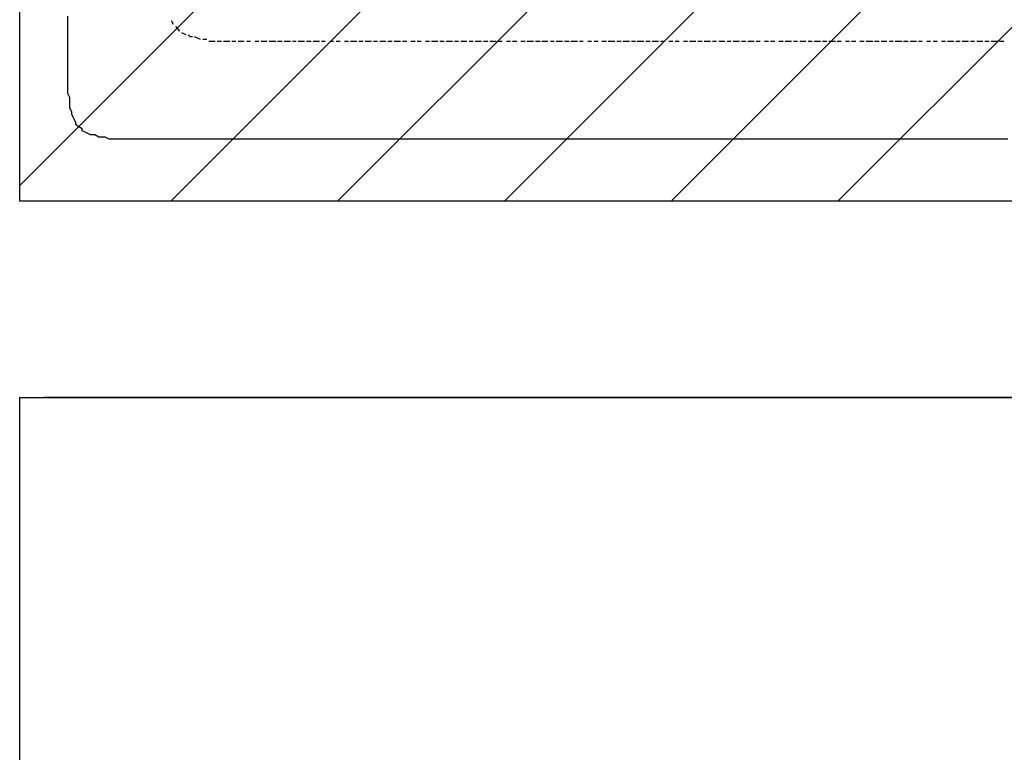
# Model space of a CAD drawing. Extents: x 997 to 109698, y 921 to 94021.
# Tile 236 of 256: x 36898 to 38901, y 13589 to 15080. Entities that reach past the tile are written whole.
import ezdxf

# ---------------------------------------------------------------- set-up
doc = ezdxf.new("R2010")
doc.units = 0
doc.header["$MEASUREMENT"] = 0
for name, color, linetype in [('12', 7, 'CONTINUOUS'), ('28', 7, 'CONTINUOUS'), ('40', 7, 'CONTINUOUS')]:
    doc.layers.add(name, color=color, linetype=linetype)

msp = doc.modelspace()

# ---------------------------------------------------------------- linework, layer by layer
at = {"layer": '12', "color": 1}
for p, q in [((36995.601607, 15073.953237), (36995.601607, 15086.953237)), ((36995.601607, 15065.953237), (36995.601607, 15073.953237)), ((36995.601607, 15052.953237), (36995.601607, 15065.953237)), ((36995.601607, 15044.953237), (36995.601607, 15052.953237)), ((36995.601607, 15035.953237), (36995.601607, 15044.953237)), ((36995.601607, 15031.953237), (36995.601607, 15035.953237)), ((36995.601607, 15018.953237), (36995.601607, 15031.953237)), ((36995.601607, 15010.953237), (36995.601607, 15018.953237)), ((36995.601607, 15001.953237), (36995.601607, 15010.953237)), ((36995.601607, 14989.953237), (36995.601607, 15001.953237)), ((36995.601607, 14980.953237), (36995.601607, 14989.953237)), ((36995.601607, 14967.953237), (36995.601607, 14980.953237)), ((36995.601607, 14959.953237), (36995.601607, 14967.953237)), ((36995.601607, 14950.953237), (36995.601607, 14959.953237)), ((36995.601607, 14938.953237), (36995.601607, 14950.953237)), ((36995.601607, 14929.953237), (36995.601607, 14938.953237)), ((36999.601607, 14921.953237), (36995.601607, 14929.953237)), ((36999.601607, 14908.953237), (36999.601607, 14921.953237)), ((36999.601607, 14900.953237), (36999.601607, 14908.953237)), ((37003.601607, 14891.953237), (36999.601607, 14900.953237)), ((37011.601607, 14870.953237), (37007.601607, 14878.953237)), ((37024.601607, 14857.953237), (37016.601607, 14862.953237)), ((37041.601607, 14845.953237), (37033.601607, 14849.953237)), ((37050.601607, 14845.953237), (37041.601607, 14845.953237)), ((37058.601607, 14840.953237), (37050.601607, 14845.953237)), ((37071.601607, 14840.953237), (37058.601607, 14840.953237)), ((37079.601607, 14836.953237), (37071.601607, 14840.953237)), ((37088.601607, 14836.953237), (37079.601607, 14836.953237)), ((37100.601607, 14836.953237), (37088.601607, 14836.953237)), ((37109.601607, 14836.953237), (37100.601607, 14836.953237)), ((37117.601607, 14836.953237), (37109.601607, 14836.953237)), ((37130.601607, 14836.953237), (37117.601607, 14836.953237)), ((37138.601607, 14836.953237), (37130.601607, 14836.953237)), ((37147.601607, 14836.953237), (37138.601607, 14836.953237)), ((37160.601607, 14836.953237), (37147.601607, 14836.953237)), ((37168.601607, 14836.953237), (37160.601607, 14836.953237)), ((37177.601607, 14836.953237), (37168.601607, 14836.953237)), ((37189.601607, 14836.953237), (37177.601607, 14836.953237)), ((37194.601607, 14836.953237), (37189.601607, 14836.953237)), ((37198.601607, 14836.953237), (37194.601607, 14836.953237)), ((37210.601607, 14836.953237), (37198.601607, 14836.953237)), ((37219.601607, 14836.953237), (37210.601607, 14836.953237)), ((37227.601607, 14836.953237), (37219.601607, 14836.953237)), ((37240.601607, 14836.953237), (37227.601607, 14836.953237)), ((37249.601607, 14836.953237), (37240.601607, 14836.953237)), ((37257.601607, 14836.953237), (37249.601607, 14836.953237)), ((37270.601607, 14836.953237), (37257.601607, 14836.953237)), ((37278.601607, 14836.953237), (37270.601607, 14836.953237)), ((37287.601607, 14836.953237), (37278.601607, 14836.953237)), ((37299.601607, 14836.953237), (37287.601607, 14836.953237)), ((37308.601607, 14836.953237), (37299.601607, 14836.953237)), ((37321.601607, 14836.953237), (37308.601607, 14836.953237)), ((37329.601607, 14836.953237), (37321.601607, 14836.953237)), ((37337.601607, 14836.953237), (37329.601607, 14836.953237)), ((37350.601607, 14836.953237), (37337.601607, 14836.953237)), ((37359.601607, 14836.953237), (37350.601607, 14836.953237)), ((37367.601607, 14836.953237), (37359.601607, 14836.953237)), ((37380.601607, 14836.953237), (37367.601607, 14836.953237)), ((37388.601607, 14836.953237), (37380.601607, 14836.953237)), ((37397.601607, 14836.953237), (37388.601607, 14836.953237)), ((37409.601607, 14836.953237), (37397.601607, 14836.953237)), ((37418.601607, 14836.953237), (37409.601607, 14836.953237)), ((37431.601607, 14836.953237), (37418.601607, 14836.953237)), ((37439.601607, 14836.953237), (37431.601607, 14836.953237)), ((37448.601607, 14836.953237), (37439.601607, 14836.953237)), ((37460.601607, 14836.953237), (37448.601607, 14836.953237)), ((37469.601607, 14836.953237), (37460.601607, 14836.953237)), ((37477.601607, 14836.953237), (37469.601607, 14836.953237)), ((37490.601607, 14836.953237), (37477.601607, 14836.953237)), ((37498.601607, 14836.953237), (37490.601607, 14836.953237)), ((37507.601607, 14836.953237), (37498.601607, 14836.953237)), ((37519.601607, 14836.953237), (37507.601607, 14836.953237)), ((37528.601607, 14836.953237), (37519.601607, 14836.953237)), ((37536.601607, 14836.953237), (37528.601607, 14836.953237)), ((37549.601607, 14836.953237), (37536.601607, 14836.953237)), ((37558.601607, 14836.953237), (37549.601607, 14836.953237)), ((37570.601607, 14836.953237), (37558.601607, 14836.953237)), ((37579.601607, 14836.953237), (37570.601607, 14836.953237)), ((37587.601607, 14836.953237), (37579.601607, 14836.953237)), ((37600.601607, 14836.953237), (37587.601607, 14836.953237)), ((37608.601607, 14836.953237), (37600.601607, 14836.953237)), ((37617.601607, 14836.953237), (37608.601607, 14836.953237)), ((37630.601607, 14836.953237), (37617.601607, 14836.953237)), ((37638.601607, 14836.953237), (37630.601607, 14836.953237)), ((37646.601607, 14836.953237), (37638.601607, 14836.953237)), ((37659.601607, 14836.953237), (37646.601607, 14836.953237)), ((37668.601607, 14836.953237), (37659.601607, 14836.953237)), ((37680.601607, 14836.953237), (37668.601607, 14836.953237)), ((37689.601607, 14836.953237), (37680.601607, 14836.953237)), ((37697.601607, 14836.953237), (37689.601607, 14836.953237)), ((37710.601607, 14836.953237), (37697.601607, 14836.953237)), ((37718.601607, 14836.953237), (37710.601607, 14836.953237)), ((37727.601607, 14836.953237), (37718.601607, 14836.953237)), ((37740.601607, 14836.953237), (37727.601607, 14836.953237)), ((37748.601607, 14836.953237), (37740.601607, 14836.953237)), ((37757.601607, 14836.953237), (37748.601607, 14836.953237)), ((37769.601607, 14836.953237), (37757.601607, 14836.953237)), ((37778.601607, 14836.953237), (37769.601607, 14836.953237)), ((37790.601607, 14836.953237), (37778.601607, 14836.953237)), ((37799.601607, 14836.953237), (37790.601607, 14836.953237)), ((37807.601607, 14836.953237), (37799.601607, 14836.953237)), ((37820.601607, 14836.953237), (37807.601607, 14836.953237)), ((37829.601607, 14836.953237), (37820.601607, 14836.953237)), ((37837.601607, 14836.953237), (37829.601607, 14836.953237)), ((37850.601607, 14836.953237), (37837.601607, 14836.953237)), ((37858.601607, 14836.953237), (37850.601607, 14836.953237)), ((37867.601607, 14836.953237), (37858.601607, 14836.953237)), ((37879.601607, 14836.953237), (37867.601607, 14836.953237)), ((37888.601607, 14836.953237), (37879.601607, 14836.953237)), ((37900.601607, 14836.953237), (37888.601607, 14836.953237)), ((37909.601607, 14836.953237), (37900.601607, 14836.953237)), ((37917.601607, 14836.953237), (37909.601607, 14836.953237)), ((37930.601607, 14836.953237), (37917.601607, 14836.953237)), ((37939.601607, 14836.953237), (37930.601607, 14836.953237)), ((37947.601607, 14836.953237), (37939.601607, 14836.953237)), ((37960.601607, 14836.953237), (37947.601607, 14836.953237)), ((37968.601607, 14836.953237), (37960.601607, 14836.953237)), ((37977.601607, 14836.953237), (37968.601607, 14836.953237)), ((37989.601607, 14836.953237), (37977.601607, 14836.953237)), ((37998.601607, 14836.953237), (37989.601607, 14836.953237)), ((38011.601607, 14836.953237), (37998.601607, 14836.953237)), ((38019.601607, 14836.953237), (38011.601607, 14836.953237)), ((38027.601607, 14836.953237), (38019.601607, 14836.953237)), ((38040.601607, 14836.953237), (38027.601607, 14836.953237)), ((38049.601607, 14836.953237), (38040.601607, 14836.953237)), ((38057.601607, 14836.953237), (38049.601607, 14836.953237)), ((38070.601607, 14836.953237), (38057.601607, 14836.953237)), ((38078.601607, 14836.953237), (38070.601607, 14836.953237)), ((38087.601607, 14836.953237), (38078.601607, 14836.953237)), ((38099.601607, 14836.953237), (38087.601607, 14836.953237)), ((38108.601607, 14836.953237), (38099.601607, 14836.953237)), ((38116.601607, 14836.953237), (38108.601607, 14836.953237)), ((38129.601607, 14836.953237), (38116.601607, 14836.953237)), ((38138.601607, 14836.953237), (38129.601607, 14836.953237)), ((38150.601607, 14836.953237), (38138.601607, 14836.953237)), ((38159.601607, 14836.953237), (38150.601607, 14836.953237)), ((38167.601607, 14836.953237), (38159.601607, 14836.953237)), ((38180.601607, 14836.953237), (38167.601607, 14836.953237)), ((38188.601607, 14836.953237), (38180.601607, 14836.953237)), ((38197.601607, 14836.953237), (38188.601607, 14836.953237)), ((38210.601607, 14836.953237), (38197.601607, 14836.953237)), ((38218.601607, 14836.953237), (38210.601607, 14836.953237)), ((38226.601607, 14836.953237), (38218.601607, 14836.953237)), ((38239.601607, 14836.953237), (38226.601607, 14836.953237)), ((38248.601607, 14836.953237), (38239.601607, 14836.953237)), ((38260.601607, 14836.953237), (38248.601607, 14836.953237)), ((38269.601607, 14836.953237), (38260.601607, 14836.953237)), ((38277.601607, 14836.953237), (38269.601607, 14836.953237)), ((38290.601607, 14836.953237), (38277.601607, 14836.953237)), ((38298.601607, 14836.953237), (38290.601607, 14836.953237)), ((38307.601607, 14836.953237), (38298.601607, 14836.953237)), ((38320.601607, 14836.953237), (38307.601607, 14836.953237)), ((38328.601607, 14836.953237), (38320.601607, 14836.953237)), ((38337.601607, 14836.953237), (38328.601607, 14836.953237)), ((38349.601607, 14836.953237), (38337.601607, 14836.953237)), ((38358.601607, 14836.953237), (38349.601607, 14836.953237)), ((38370.601607, 14836.953237), (38358.601607, 14836.953237)), ((38379.601607, 14836.953237), (38370.601607, 14836.953237)), ((38387.601607, 14836.953237), (38379.601607, 14836.953237)), ((38400.601607, 14836.953237), (38387.601607, 14836.953237)), ((38408.601607, 14836.953237), (38400.601607, 14836.953237)), ((38417.601607, 14836.953237), (38408.601607, 14836.953237)), ((38430.601607, 14836.953237), (38417.601607, 14836.953237)), ((38438.601607, 14836.953237), (38430.601607, 14836.953237)), ((38447.601607, 14836.953237), (38438.601607, 14836.953237)), ((38459.601607, 14836.953237), (38447.601607, 14836.953237)), ((38468.601607, 14836.953237), (38459.601607, 14836.953237)), ((38480.601607, 14836.953237), (38468.601607, 14836.953237)), ((38489.601607, 14836.953237), (38480.601607, 14836.953237)), ((38497.601607, 14836.953237), (38489.601607, 14836.953237)), ((38510.601607, 14836.953237), (38497.601607, 14836.953237)), ((38519.601607, 14836.953237), (38510.601607, 14836.953237)), ((38527.601607, 14836.953237), (38519.601607, 14836.953237)), ((38540.601607, 14836.953237), (38527.601607, 14836.953237)), ((38548.601607, 14836.953237), (38540.601607, 14836.953237)), ((38557.601607, 14836.953237), (38548.601607, 14836.953237)), ((38569.601607, 14836.953237), (38557.601607, 14836.953237)), ((38578.601607, 14836.953237), (38569.601607, 14836.953237)), ((38590.601607, 14836.953237), (38578.601607, 14836.953237)), ((38599.601607, 14836.953237), (38590.601607, 14836.953237)), ((38607.601607, 14836.953237), (38599.601607, 14836.953237)), ((38620.601607, 14836.953237), (38607.601607, 14836.953237)), ((38629.601607, 14836.953237), (38620.601607, 14836.953237)), ((38637.601607, 14836.953237), (38629.601607, 14836.953237)), ((38650.601607, 14836.953237), (38637.601607, 14836.953237)), ((38658.601607, 14836.953237), (38650.601607, 14836.953237)), ((38667.601607, 14836.953237), (38658.601607, 14836.953237)), ((38679.601607, 14836.953237), (38667.601607, 14836.953237)), ((38688.601607, 14836.953237), (38679.601607, 14836.953237)), ((38696.601607, 14836.953237), (38688.601607, 14836.953237)), ((38709.601607, 14836.953237), (38696.601607, 14836.953237)), ((38718.601607, 14836.953237), (38709.601607, 14836.953237)), ((38730.601607, 14836.953237), (38718.601607, 14836.953237)), ((38739.601607, 14836.953237), (38730.601607, 14836.953237)), ((38747.601607, 14836.953237), (38739.601607, 14836.953237)), ((38760.601607, 14836.953237), (38747.601607, 14836.953237)), ((38768.601607, 14836.953237), (38760.601607, 14836.953237)), ((38777.601607, 14836.953237), (38768.601607, 14836.953237)), ((38789.601607, 14836.953237), (38777.601607, 14836.953237)), ((38798.601607, 14836.953237), (38789.601607, 14836.953237)), ((38806.601607, 14836.953237), (38798.601607, 14836.953237)), ((38819.601607, 14836.953237), (38806.601607, 14836.953237)), ((38828.601607, 14836.953237), (38819.601607, 14836.953237)), ((38840.601607, 14836.953237), (38828.601607, 14836.953237)), ((38849.601607, 14836.953237), (38840.601607, 14836.953237)), ((38857.601607, 14836.953237), (38849.601607, 14836.953237)), ((38870.601607, 14836.953237), (38857.601607, 14836.953237)), ((38878.601607, 14836.953237), (38870.601607, 14836.953237)), ((38887.601607, 14836.953237), (38878.601607, 14836.953237)), ((38900.601607, 14836.953237), (38887.601607, 14836.953237)), ((38908.601607, 14836.953237), (38900.601607, 14836.953237))]:
    msp.add_line(p, q, dxfattribs=at)
at = {"layer": '12', "color": 5}
for p, q in [((37210.601607, 15069.953237), (37206.601607, 15077.953237)), ((37223.601607, 15056.953237), (37215.601607, 15065.953237)), ((37236.601607, 15048.953237), (37227.601607, 15052.953237)), ((37265.601607, 15039.953237), (37253.601607, 15044.953237)), ((37278.601607, 15039.953237), (37270.601607, 15039.953237)), ((37295.601607, 15035.953237), (37282.601607, 15035.953237)), ((37308.601607, 15035.953237), (37299.601607, 15035.953237)), ((37325.601607, 15035.953237), (37312.601607, 15035.953237)), ((37337.601607, 15035.953237), (37329.601607, 15035.953237)), ((37354.601607, 15035.953237), (37342.601607, 15035.953237)), ((37367.601607, 15035.953237), (37359.601607, 15035.953237)), ((37384.601607, 15035.953237), (37376.601607, 15035.953237)), ((37392.601607, 15035.953237), (37388.601607, 15035.953237)), ((37401.601607, 15035.953237), (37392.601607, 15035.953237)), ((37418.601607, 15035.953237), (37405.601607, 15035.953237)), ((37431.601607, 15035.953237), (37422.601607, 15035.953237)), ((37448.601607, 15035.953237), (37435.601607, 15035.953237)), ((37460.601607, 15035.953237), (37452.601607, 15035.953237)), ((37477.601607, 15035.953237), (37464.601607, 15035.953237)), ((37490.601607, 15035.953237), (37481.601607, 15035.953237)), ((37507.601607, 15035.953237), (37494.601607, 15035.953237)), ((37519.601607, 15035.953237), (37511.601607, 15035.953237)), ((37536.601607, 15035.953237), (37528.601607, 15035.953237)), ((37549.601607, 15035.953237), (37541.601607, 15035.953237)), ((37566.601607, 15035.953237), (37558.601607, 15035.953237)), ((37583.601607, 15035.953237), (37570.601607, 15035.953237)), ((37596.601607, 15035.953237), (37587.601607, 15035.953237)), ((37613.601607, 15035.953237), (37600.601607, 15035.953237)), ((37625.601607, 15035.953237), (37617.601607, 15035.953237)), ((37642.601607, 15035.953237), (37630.601607, 15035.953237)), ((37655.601607, 15035.953237), (37646.601607, 15035.953237)), ((37672.601607, 15035.953237), (37659.601607, 15035.953237)), ((37685.601607, 15035.953237), (37676.601607, 15035.953237)), ((37702.601607, 15035.953237), (37693.601607, 15035.953237)), ((37714.601607, 15035.953237), (37706.601607, 15035.953237)), ((37731.601607, 15035.953237), (37723.601607, 15035.953237)), ((37748.601607, 15035.953237), (37735.601607, 15035.953237)), ((37761.601607, 15035.953237), (37752.601607, 15035.953237)), ((37778.601607, 15035.953237), (37765.601607, 15035.953237)), ((37790.601607, 15035.953237), (37782.601607, 15035.953237)), ((37807.601607, 15035.953237), (37795.601607, 15035.953237)), ((37820.601607, 15035.953237), (37812.601607, 15035.953237)), ((37837.601607, 15035.953237), (37824.601607, 15035.953237)), ((37850.601607, 15035.953237), (37841.601607, 15035.953237)), ((37867.601607, 15035.953237), (37854.601607, 15035.953237)), ((37879.601607, 15035.953237), (37871.601607, 15035.953237)), ((37896.601607, 15035.953237), (37888.601607, 15035.953237)), ((37909.601607, 15035.953237), (37900.601607, 15035.953237)), ((37926.601607, 15035.953237), (37917.601607, 15035.953237)), ((37943.601607, 15035.953237), (37930.601607, 15035.953237)), ((37956.601607, 15035.953237), (37947.601607, 15035.953237)), ((37972.601607, 15035.953237), (37960.601607, 15035.953237)), ((37985.601607, 15035.953237), (37977.601607, 15035.953237)), ((38002.601607, 15035.953237), (37989.601607, 15035.953237)), ((38015.601607, 15035.953237), (38006.601607, 15035.953237)), ((38032.601607, 15035.953237), (38019.601607, 15035.953237)), ((38044.601607, 15035.953237), (38036.601607, 15035.953237)), ((38061.601607, 15035.953237), (38053.601607, 15035.953237)), ((38074.601607, 15035.953237), (38066.601607, 15035.953237)), ((38091.601607, 15035.953237), (38082.601607, 15035.953237)), ((38108.601607, 15035.953237), (38095.601607, 15035.953237)), ((38121.601607, 15035.953237), (38112.601607, 15035.953237)), ((38138.601607, 15035.953237), (38125.601607, 15035.953237)), ((38150.601607, 15035.953237), (38142.601607, 15035.953237)), ((38167.601607, 15035.953237), (38154.601607, 15035.953237)), ((38180.601607, 15035.953237), (38171.601607, 15035.953237)), ((38197.601607, 15035.953237), (38184.601607, 15035.953237)), ((38210.601607, 15035.953237), (38201.601607, 15035.953237)), ((38226.601607, 15035.953237), (38218.601607, 15035.953237)), ((38239.601607, 15035.953237), (38231.601607, 15035.953237)), ((38256.601607, 15035.953237), (38248.601607, 15035.953237)), ((38273.601607, 15035.953237), (38260.601607, 15035.953237)), ((38286.601607, 15035.953237), (38277.601607, 15035.953237)), ((38303.601607, 15035.953237), (38290.601607, 15035.953237)), ((38315.601607, 15035.953237), (38307.601607, 15035.953237)), ((38332.601607, 15035.953237), (38320.601607, 15035.953237)), ((38345.601607, 15035.953237), (38337.601607, 15035.953237)), ((38362.601607, 15035.953237), (38349.601607, 15035.953237)), ((38375.601607, 15035.953237), (38366.601607, 15035.953237)), ((38392.601607, 15035.953237), (38379.601607, 15035.953237)), ((38404.601607, 15035.953237), (38396.601607, 15035.953237)), ((38421.601607, 15035.953237), (38413.601607, 15035.953237)), ((38434.601607, 15035.953237), (38425.601607, 15035.953237)), ((38451.601607, 15035.953237), (38442.601607, 15035.953237)), ((38468.601607, 15035.953237), (38455.601607, 15035.953237)), ((38480.601607, 15035.953237), (38472.601607, 15035.953237)), ((38497.601607, 15035.953237), (38485.601607, 15035.953237)), ((38510.601607, 15035.953237), (38502.601607, 15035.953237)), ((38527.601607, 15035.953237), (38514.601607, 15035.953237)), ((38540.601607, 15035.953237), (38531.601607, 15035.953237)), ((38557.601607, 15035.953237), (38544.601607, 15035.953237)), ((38569.601607, 15035.953237), (38561.601607, 15035.953237)), ((38586.601607, 15035.953237), (38578.601607, 15035.953237)), ((38599.601607, 15035.953237), (38590.601607, 15035.953237)), ((38616.601607, 15035.953237), (38607.601607, 15035.953237)), ((38633.601607, 15035.953237), (38620.601607, 15035.953237)), ((38646.601607, 15035.953237), (38637.601607, 15035.953237)), ((38662.601607, 15035.953237), (38650.601607, 15035.953237)), ((38675.601607, 15035.953237), (38667.601607, 15035.953237)), ((38692.601607, 15035.953237), (38679.601607, 15035.953237)), ((38705.601607, 15035.953237), (38696.601607, 15035.953237)), ((38722.601607, 15035.953237), (38709.601607, 15035.953237)), ((38734.601607, 15035.953237), (38726.601607, 15035.953237)), ((38751.601607, 15035.953237), (38743.601607, 15035.953237)), ((38764.601607, 15035.953237), (38756.601607, 15035.953237)), ((38781.601607, 15035.953237), (38773.601607, 15035.953237)), ((38798.601607, 15035.953237), (38785.601607, 15035.953237)), ((38811.601607, 15035.953237), (38802.601607, 15035.953237)), ((38828.601607, 15035.953237), (38815.601607, 15035.953237)), ((38840.601607, 15035.953237), (38832.601607, 15035.953237)), ((38857.601607, 15035.953237), (38845.601607, 15035.953237)), ((38870.601607, 15035.953237), (38861.601607, 15035.953237)), ((38887.601607, 15035.953237), (38874.601607, 15035.953237)), ((38900.601607, 15035.953237), (38891.601607, 15035.953237))]:
    msp.add_line(p, q, dxfattribs=at)
msp.add_lwpolyline([(37249.601607, 15044.953237), (37244.601607, 15044.953237), (37240.601607, 15048.953237)], dxfattribs=at)
at = {"layer": '12', "color": 1}
for points in [[(37007.601607, 14878.953237), (37003.601607, 14887.953237), (37003.601607, 14891.953237)], [(37016.601607, 14862.953237), (37011.601607, 14866.953237), (37011.601607, 14870.953237)], [(37033.601607, 14849.953237), (37024.601607, 14853.953237), (37024.601607, 14857.953237)]]:
    msp.add_lwpolyline(points, dxfattribs=at)
at = {"layer": '28', "color": 2}
for p, q in [((36897.636205, 14742.702141), (41547.636205, 19392.702141)), ((37205.299556, 14710.954237), (41547.636205, 19053.290886)), ((37544.710811, 14710.954237), (41547.636205, 18713.879631)), ((37884.122066, 14710.954237), (41547.636205, 18374.468376)), ((38223.533321, 14710.954237), (41547.636205, 18035.057122)), ((38562.944576, 14710.954237), (41547.636205, 17695.645867))]:
    msp.add_line(p, q, dxfattribs=at)
at = {"layer": '40', "color": 8, "linetype": 'Continuous'}
for p, q in [((36897.636205, 14710.954237), (36897.636205, 16211.3497)), ((41547.636205, 14710.954237), (36897.636205, 14710.954237)), ((36897.636205, 14310.954237), (41947.636205, 14310.954237)), ((36897.636205, 13360.954237), (36897.636205, 14310.954237)), ((41947.636205, 14310.954237), (36947.636205, 14310.954237))]:
    msp.add_line(p, q, dxfattribs=at)

doc.saveas('drawing.dxf')
